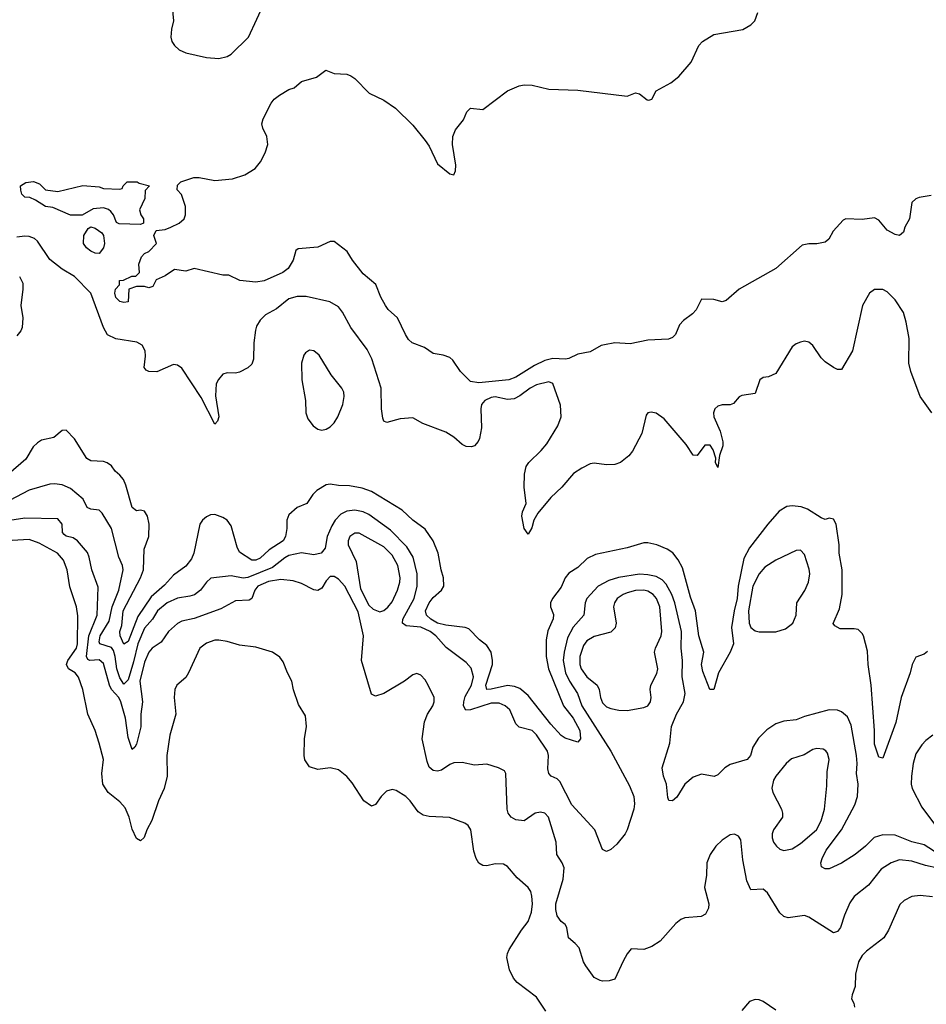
# Model space of a CAD drawing. Header units: inches. Extents: x 1603819 to 1745079, y 385938 to 533966.
# Tile 229 of 256: x 1690904 to 1695300, y 421784 to 426555. Entities that reach past the tile are written whole.
import ezdxf

# ---------------------------------------------------------------- set-up
doc = ezdxf.new("R2010")
doc.units = ezdxf.units.IN
doc.header["$MEASUREMENT"] = 0
doc.layers.add('B6492', color=7, linetype='Continuous')

msp = doc.modelspace()

# ---------------------------------------------------------------- linework, layer by layer
at = {"layer": 'B6492', "color": 5}
for points, elevation in [([(1691639.5, 426670), (1691650.3, 426550.3), (1691640.2, 426510), (1691637.8, 426470), (1691642.6, 426450), (1691654.9, 426430), (1691678, 426410), (1691710, 426395), (1691810, 426372.2), (1691870, 426368), (1691910, 426376.3), (1691930, 426387.7), (1692013.3, 426470), (1692095.4, 426644.6)], 280), ([(1695323.6, 425703.6), (1695266.1, 425693.9), (1695250, 425687.6), (1695230.4, 425670), (1695219.5, 425590), (1695196, 425550), (1695190, 425526), (1695170, 425508.7), (1695150, 425514), (1695110, 425534.5), (1695070, 425584.5), (1695050, 425594.7), (1694990, 425586.4), (1694910.3, 425589.7), (1694896.5, 425583.5), (1694848.2, 425530), (1694828.2, 425491.8), (1694810, 425477.2), (1694770, 425469.4), (1694730, 425469.4), (1694698, 425462), (1694570.7, 425350), (1694393, 425250), (1694330, 425195.1), (1694310, 425187.6), (1694270, 425199.6), (1694210, 425201.2), (1694184.6, 425150), (1694167.4, 425130), (1694122.5, 425097.5), (1694103.7, 425076.3), (1694083.8, 425030), (1694070, 425014.5), (1694050, 425007.8), (1693950, 425001.5), (1693863.9, 424983.9), (1693790.6, 424989.4), (1693739.8, 424980.2), (1693724, 424976), (1693670, 424946), (1693610, 424934), (1693567.3, 424912.7), (1693550.4, 424909.6), (1693490, 424914), (1693450, 424904), (1693400.1, 424879.9), (1693310, 424822.2), (1693276, 424810), (1693130, 424795.3), (1693090, 424801.6), (1693042, 424850), (1693004.7, 424904.7), (1692990, 424918), (1692958, 424930), (1692910, 424937), (1692867.1, 424967.1), (1692807, 424990), (1692790, 425005.1), (1692774.3, 425030), (1692737, 425110), (1692691.1, 425151.1), (1692678.4, 425170), (1692656.2, 425210), (1692631.5, 425271.5), (1692570, 425324.4), (1692517.4, 425390), (1692492.3, 425432.3), (1692430, 425480.9), (1692410, 425480.9), (1692350, 425453.3), (1692254.6, 425445.4), (1692243.8, 425436.2), (1692230.4, 425390), (1692206, 425350), (1692180.7, 425330), (1692090, 425289.6), (1692050, 425283.5), (1691972.1, 425292.1), (1691918, 425318), (1691890, 425317.2), (1691750, 425349), (1691710, 425337.2), (1691655.3, 425344.7), (1691610, 425314), (1691566, 425294), (1691550, 425262), (1691530, 425255.3), (1691510, 425262), (1691470, 425262), (1691434, 425250), (1691430, 425188), (1691410, 425184), (1691390, 425189.3), (1691370, 425209), (1691366, 425230), (1691369.2, 425250), (1691388, 425270), (1691388.9, 425291.1), (1691407.3, 425292.7), (1691448.4, 425311.6), (1691467.3, 425312.7), (1691486, 425330), (1691482, 425370), (1691494.6, 425405.4), (1691510, 425422), (1691530, 425432), (1691568, 425470), (1691555.3, 425510), (1691565.6, 425534.4), (1691610, 425538.8), (1691638, 425550), (1691678, 425570), (1691702, 425590), (1691708.7, 425610), (1691708.7, 425650), (1691688.9, 425708.9), (1691668, 425730), (1691670, 425754), (1691686, 425770), (1691749.5, 425790.5), (1691774, 425790), (1691850, 425775.5), (1691936.2, 425783.8), (1691996.3, 425803.7), (1692045.7, 425834.3), (1692072.8, 425867.2), (1692094.5, 425910), (1692107, 425950), (1692102, 425990), (1692082.9, 426030), (1692078.4, 426050), (1692085.4, 426074.6), (1692124, 426150), (1692139, 426170), (1692164, 426190), (1692210, 426217.3), (1692235.1, 426224.9), (1692270, 426256), (1692343.2, 426276.8), (1692389.4, 426310.6), (1692430, 426294.8), (1692490, 426290.6), (1692510, 426284), (1692530, 426270.6), (1692598.8, 426198.8), (1692670, 426165.5), (1692725.8, 426125.8), (1692810, 426044.4), (1692870.3, 425970), (1692890, 425942), (1692930, 425857.1), (1692990, 425808), (1693010, 425802.8), (1693017.7, 425822.3), (1693018.9, 425850), (1693003.5, 425950), (1693004.7, 425990), (1693018.2, 426021.8), (1693055.6, 426070), (1693072, 426108), (1693090, 426126), (1693150, 426120.5), (1693270, 426210.3), (1693325.9, 426234.1), (1693350, 426239.7), (1693390, 426238.5), (1693470, 426219.3), (1693610, 426214.4), (1693850, 426184.7), (1693890, 426201), (1693910, 426195.5), (1693946.9, 426166.9), (1693954.5, 426165.5), (1693970, 426170.8), (1693990, 426210.4), (1694060.9, 426250), (1694099.8, 426280.2), (1694160.9, 426350), (1694198, 426430), (1694216, 426450), (1694270, 426483.8), (1694410, 426507.4), (1694449.4, 426530), (1694469.3, 426550), (1694484, 426590)], 260), ([(1695327.8, 424650), (1695270, 424729.5), (1695225, 424850), (1695216.5, 424890), (1695216.6, 425010), (1695203.1, 425090), (1695190, 425136.1), (1695150, 425197.6), (1695110, 425236.4), (1695090, 425248.4), (1695050, 425248.2), (1695025.3, 425230), (1694990.3, 425170), (1694943.1, 424950), (1694890, 424859.3), (1694870, 424860.7), (1694850, 424869.6), (1694810, 424897.6), (1694790, 424916.2), (1694750, 424976.2), (1694730, 424992), (1694710, 424997), (1694690, 424992), (1694670, 424984.5), (1694650, 424969.3), (1694570, 424841.2), (1694535.5, 424824.5), (1694510, 424822), (1694494, 424810), (1694470, 424744.5), (1694406.6, 424733.4), (1694393, 424727), (1694365.5, 424694.5), (1694350, 424689.6), (1694310, 424689.4), (1694290, 424682.7), (1694274.8, 424670), (1694268.5, 424650), (1694270.4, 424630), (1694300.8, 424560.8), (1694314.5, 424510), (1694314.2, 424490), (1694296.9, 424443.1), (1694290, 424385.1), (1694278.4, 424410), (1694279.5, 424430), (1694267.1, 424470), (1694252.6, 424492.6), (1694226.8, 424493.2), (1694190, 424442.9), (1694170, 424444.5), (1694135.9, 424495.9), (1694030, 424621.7), (1693990, 424648.2), (1693966.6, 424653.4), (1693950.5, 424649.5), (1693942, 424638), (1693921.8, 424550), (1693876.1, 424463.9), (1693858.6, 424441.4), (1693818, 424410), (1693790, 424399.2), (1693750, 424398.7), (1693690, 424406.6), (1693670, 424402.8), (1693630, 424382.6), (1693590, 424355.4), (1693533.6, 424290), (1693480.4, 424239.6), (1693416.7, 424163.3), (1693397.4, 424130), (1693387.9, 424092.1), (1693370, 424062), (1693350, 424089), (1693338.9, 424150), (1693343, 424170), (1693360.9, 424210), (1693349.7, 424290), (1693352.8, 424352.8), (1693360.4, 424390), (1693373.3, 424410), (1693432.8, 424467.2), (1693459.8, 424500.2), (1693513.6, 424586.4), (1693529.6, 424630), (1693526.5, 424686.5), (1693490, 424792.8), (1693470, 424800.6), (1693410, 424785.9), (1693379, 424770), (1693330, 424731.9), (1693302.2, 424717.8), (1693270, 424715.3), (1693210, 424726.9), (1693190, 424725), (1693159.7, 424710), (1693144.4, 424690), (1693140.5, 424670), (1693142.9, 424577.1), (1693133.7, 424526.3), (1693128.2, 424511.8), (1693110.4, 424490), (1693094.7, 424485.3), (1693070, 424486.6), (1693050, 424496.9), (1693010, 424532.8), (1692970, 424556.8), (1692858.4, 424598.4), (1692810, 424625.1), (1692750, 424621.7), (1692683.9, 424603.9), (1692670, 424609.3), (1692665, 424625), (1692658.5, 424670), (1692656.3, 424770), (1692612.4, 424912.4), (1692590, 424956.4), (1692510, 425064), (1692470, 425138), (1692450, 425163), (1692408.6, 425188.6), (1692293.2, 425213.2), (1692250, 425214.5), (1692210, 425202), (1692150, 425154.5), (1692095.8, 425124.2), (1692070, 425098.5), (1692053, 425070), (1692047.5, 425050), (1692040.1, 424990), (1692038.3, 424910), (1692030, 424885.4), (1692010, 424867.6), (1691970, 424846.9), (1691950, 424841.7), (1691910, 424843.5), (1691890, 424836.9), (1691867.8, 424812.2), (1691856.9, 424790), (1691853.1, 424733.1), (1691870.1, 424629.9), (1691863, 424610), (1691850, 424595.1), (1691784.6, 424724.6), (1691690, 424867), (1691670, 424880.3), (1691650, 424883.5), (1691570, 424848.7), (1691530, 424849.7), (1691517.1, 424857.1), (1691508.5, 424870), (1691514.9, 424925.1), (1691513.2, 424950), (1691498.5, 424978.5), (1691471.9, 424991.9), (1691370, 425008.2), (1691330, 425028.4), (1691310, 425063.5), (1691249.3, 425229.3), (1691170, 425311.4), (1691110, 425345.6), (1691050, 425393.7), (1690990, 425481.2), (1690975.4, 425495.4), (1690950, 425504.9), (1690930, 425505.8), (1690890, 425500.9)], 280), ([(1690903.5, 425310), (1690918.9, 425278.9), (1690919.6, 425250), (1690909.5, 425170), (1690919.2, 425110), (1690915.7, 425064.3), (1690910, 425048), (1690890, 425023.8)], 280), ([(1695306.7, 423493.3), (1695290, 423480.7), (1695250, 423465.6), (1695231.4, 423430), (1695222, 423390), (1695178.5, 423270), (1695152.8, 423150), (1695090, 422977.2), (1695070, 422980.9), (1695050, 423044), (1695049.3, 423110.7), (1695033.8, 423330), (1695018.4, 423430), (1695014.6, 423494.6), (1694995.1, 423570), (1694990, 423581.2), (1694970, 423599.3), (1694950, 423603.7), (1694883.1, 423603.1), (1694857.2, 423617.2), (1694849.6, 423629.6), (1694879.2, 423700.8), (1694892.8, 423770), (1694891.9, 423890), (1694877.7, 423970), (1694878, 424010), (1694862.9, 424110), (1694850, 424134), (1694830, 424139.3), (1694810, 424133.2), (1694790, 424141.3), (1694723.6, 424183.6), (1694694.3, 424194.3), (1694650, 424198.8), (1694624, 424196), (1694586.8, 424173.2), (1694531.4, 424110), (1694443.7, 423996.3), (1694415.9, 423944.1), (1694387.7, 423810), (1694383.2, 423750), (1694368.3, 423690), (1694355.9, 423610), (1694365.5, 423530), (1694350, 423489.4), (1694293.4, 423390), (1694270, 423309.6), (1694250, 423309.4), (1694217.1, 423397.1), (1694211.1, 423430), (1694221.4, 423490), (1694197.1, 423570), (1694180.5, 423690), (1694156.4, 423756.4), (1694118.1, 423898.1), (1694097.2, 423937.2), (1694070.8, 423970.8), (1694044.2, 423990), (1693994.5, 424010), (1693950, 424020.3), (1693930, 424020.3), (1693850, 423995.8), (1693696.7, 423963.3), (1693656.1, 423943.9), (1693610, 423900.7), (1693567.5, 423872.5), (1693550.1, 423849.9), (1693530, 423805.1), (1693488.1, 423750), (1693478.6, 423730), (1693478.6, 423710), (1693493.4, 423673.4), (1693491.8, 423651.8), (1693465.7, 423594.3), (1693456.4, 423550), (1693456.9, 423470), (1693468.6, 423410), (1693541.5, 423230), (1693588, 423170), (1693620.1, 423110), (1693623.7, 423070), (1693610, 423053.3), (1693550, 423073.3), (1693530, 423086.7), (1693480.6, 423140.6), (1693370, 423279.9), (1693330, 423313.5), (1693304.1, 423324.1), (1693270, 423329.4), (1693190, 423310.9), (1693169, 423310), (1693164.8, 423330), (1693196.2, 423430), (1693197.6, 423450), (1693189.9, 423489.9), (1693170, 423521.8), (1693134.7, 423550), (1693082.8, 423602.8), (1693063.7, 423610), (1692970, 423621.3), (1692931, 423631), (1692897.3, 423650), (1692877.7, 423670), (1692872.8, 423690), (1692890, 423728.8), (1692910, 423754.8), (1692949, 423790), (1692961.5, 423810), (1692959.4, 423850), (1692947.5, 423890), (1692933.3, 423970), (1692909.9, 424029.9), (1692870, 424086.2), (1692810, 424129.8), (1692758.7, 424178.7), (1692610, 424268.7), (1692565.6, 424285.6), (1692503, 424297), (1692450, 424297.2), (1692410, 424305.1), (1692390, 424301.3), (1692345.8, 424274.2), (1692325.7, 424254.3), (1692297.1, 424210), (1692249.3, 424190.7), (1692210, 424156.2), (1692200.3, 424130), (1692200.2, 424090), (1692192.9, 424050), (1692181.6, 424030), (1692114.4, 423985.6), (1692070, 423946.5), (1692050, 423935.4), (1692030, 423935.6), (1691970, 423975.4), (1691958.8, 423998.8), (1691930, 424102), (1691910, 424130.7), (1691890, 424143.5), (1691850, 424156.8), (1691830, 424155.6), (1691810, 424146), (1691790.3, 424130), (1691777.8, 424110), (1691749.3, 423970.7), (1691737.8, 423942.2), (1691710, 423907.4), (1691650, 423864.1), (1691605.9, 423814.1), (1691542.3, 423757.7), (1691476.9, 423663.1), (1691430, 423542.4), (1691410, 423528.5), (1691391.1, 423570), (1691390.5, 423590), (1691399.9, 423620.1), (1691405.9, 423690), (1691490, 423851.1), (1691505.4, 423890), (1691507.7, 423990), (1691529.8, 424050), (1691531.5, 424110), (1691524, 424150), (1691510, 424173.3), (1691490, 424178.3), (1691470, 424174.7), (1691450, 424191.8), (1691418.8, 424298.8), (1691406.9, 424326.9), (1691390, 424348.6), (1691367.6, 424367.6), (1691350, 424392.6), (1691328.2, 424408.2), (1691310, 424414.6), (1691250, 424417), (1691230, 424428.1), (1691170, 424524.5), (1691130, 424566.6), (1691110, 424564.5), (1691070, 424529.8), (1691010, 424517.3), (1690990, 424505), (1690970, 424485), (1690933.7, 424426.3), (1690850, 424353.5)], 320), ([(1695363.1, 422510), (1695290, 422556.4), (1695230, 422571.8), (1695150, 422602.9), (1695090, 422604.9), (1695048.1, 422591.9), (1695006, 422550), (1694955.8, 422510), (1694890, 422468.4), (1694830, 422440.9), (1694810, 422439.7), (1694792.3, 422450), (1694789.7, 422469.7), (1694794.8, 422490), (1694814.6, 422530), (1694889.4, 422630), (1694954.5, 422750), (1694967.1, 422790), (1694969.9, 422849.9), (1694961.7, 422901.7), (1694965.5, 422950), (1694962.1, 422990), (1694936, 423136), (1694917.6, 423177.6), (1694890, 423201), (1694870, 423208.5), (1694830, 423211.2), (1694710, 423178.7), (1694670, 423162), (1694610, 423155.8), (1694570, 423142.7), (1694526.4, 423113.6), (1694486.9, 423073.1), (1694459.3, 423030), (1694447.3, 422990), (1694431, 422970), (1694350, 422946.6), (1694324, 422930), (1694290, 422896), (1694272.3, 422887.7), (1694210, 422898.3), (1694170, 422884), (1694128.9, 422850), (1694090, 422788.2), (1694070, 422769.6), (1694052.1, 422772.1), (1694046.5, 422786.5), (1694040.3, 422850), (1694025.6, 422890), (1694020.3, 422930), (1694057.3, 423050), (1694065.2, 423130), (1694089.9, 423190), (1694122.3, 423250), (1694130.6, 423290), (1694117.4, 423370), (1694119, 423450), (1694112.5, 423510), (1694113.3, 423590), (1694081.2, 423730), (1694067.2, 423770), (1694039.5, 423819.5), (1694020, 423840), (1693990, 423856.6), (1693950, 423865.5), (1693910, 423868.1), (1693807.2, 423852.8), (1693761.8, 423838.2), (1693710, 423809.8), (1693654.5, 423750), (1693646.5, 423730), (1693639.2, 423670), (1693588.3, 423611.7), (1693560.2, 423559.8), (1693544.4, 423490), (1693540.1, 423450), (1693551.7, 423390), (1693570.1, 423350.1), (1693609, 423290), (1693630.1, 423230), (1693771.1, 423010), (1693861.8, 422841.8), (1693881.5, 422790), (1693884.9, 422755.1), (1693881.7, 422730), (1693850, 422628.7), (1693840.7, 422610), (1693800, 422560), (1693770, 422533.3), (1693750, 422524.2), (1693730, 422533.2), (1693693, 422630), (1693581.8, 422750), (1693523.3, 422863.3), (1693510, 422876.8), (1693482, 422890), (1693470, 422902), (1693465.6, 422925.6), (1693468.6, 422990), (1693463.4, 423010), (1693410, 423088.8), (1693390, 423109.8), (1693326, 423126), (1693310, 423143.6), (1693280.2, 423210), (1693258.9, 423230), (1693230, 423243.4), (1693190, 423243), (1693090, 423211.2), (1693068.4, 423208.4), (1693057, 423230), (1693057.7, 423250), (1693064.9, 423275.1), (1693094.5, 423330), (1693104.5, 423370), (1693093, 423413), (1693070, 423439.5), (1692972.1, 423512.1), (1692922, 423570), (1692894.5, 423590), (1692850, 423611.3), (1692778.5, 423618.5), (1692760.3, 423630), (1692762.2, 423650), (1692816.7, 423750), (1692832.4, 423810), (1692832.2, 423870), (1692812.9, 423950), (1692780.9, 424000.9), (1692701.8, 424081.8), (1692597.5, 424157.5), (1692570, 424171), (1692530, 424177.7), (1692490, 424173), (1692461.8, 424158.2), (1692433.9, 424130), (1692417.7, 424102.3), (1692395.7, 424050), (1692386, 423994), (1692366, 423970), (1692330, 423961.2), (1692271.3, 423971.3), (1692210, 423958.4), (1692190, 423948.1), (1692130, 423900.6), (1692010, 423852.7), (1691988.6, 423848.6), (1691930, 423859.9), (1691831, 423849), (1691810, 423829.8), (1691780.5, 423790), (1691751.7, 423768.3), (1691730, 423760.8), (1691670, 423751.7), (1691619, 423730), (1691571.9, 423690), (1691548.3, 423650), (1691510, 423605.9), (1691477, 423530), (1691457, 423443), (1691430, 423356.8), (1691410, 423334.4), (1691390, 423366.4), (1691375.8, 423410), (1691367.7, 423470), (1691358.9, 423498.9), (1691350, 423512.2), (1691292.9, 423530), (1691290, 423540.9), (1691295, 423570), (1691338.8, 423641.2), (1691352.1, 423710), (1691385.2, 423790), (1691406.2, 423890), (1691402.5, 423910), (1691385.2, 423950), (1691348.8, 424088.8), (1691304, 424164), (1691290, 424178.3), (1691250, 424183.5), (1691230.8, 424190.8), (1691212, 424232), (1691150, 424283.7), (1691110, 424301), (1691073.8, 424306.2), (1691050, 424305), (1690950, 424275.2), (1690854.3, 424225.7)], 340), ([(1695415.8, 422430), (1695296.1, 422456.1), (1695230, 422478.1), (1695170, 422483.2), (1695130.4, 422470), (1695081.2, 422438.8), (1695019.7, 422360.3), (1694950, 422305.6), (1694930, 422276), (1694904, 422216), (1694884.8, 422155.2), (1694870, 422136), (1694850, 422129.4), (1694730, 422205.6), (1694710, 422214), (1694630, 422202), (1694610, 422209.5), (1694590, 422226.6), (1694530, 422323.7), (1694510, 422342), (1694450, 422339), (1694430, 422382), (1694410, 422484), (1694400.5, 422580.5), (1694390, 422598.2), (1694370, 422608.4), (1694350, 422604.7), (1694310, 422578.6), (1694279.3, 422550), (1694252.6, 422510), (1694235.6, 422470), (1694235.3, 422410), (1694224.4, 422350), (1694246.4, 422270), (1694244.9, 422250), (1694230, 422220.9), (1694209.5, 422209.5), (1694130, 422202), (1694110, 422194.5), (1694085.1, 422174.9), (1694010.4, 422090), (1693970, 422064.2), (1693930, 422049.4), (1693870, 422052.3), (1693850, 422029), (1693830, 421993.2), (1693790, 421905.2), (1693763, 421897), (1693730, 421895.1), (1693718.9, 421898.9), (1693690, 421913.2), (1693650, 421969.4), (1693638.7, 421990), (1693616.8, 422056.8), (1693598.5, 422078.5), (1693565.6, 422105.6), (1693556.6, 422156.6), (1693549.4, 422170), (1693530, 422185.1), (1693510, 422212.3), (1693503.4, 422243.4), (1693504.7, 422270), (1693539.4, 422390), (1693544.7, 422444.7), (1693535.1, 422470), (1693508.9, 422508.9), (1693505.5, 422570), (1693467.7, 422690), (1693450.4, 422710.4), (1693430, 422715.2), (1693404.2, 422710), (1693350, 422672.8), (1693310, 422677.4), (1693287.1, 422690), (1693273.6, 422710), (1693267.8, 422730), (1693262.4, 422902.4), (1693254.9, 422914.9), (1693226, 422930), (1693170, 422947.1), (1693110, 422942.2), (1693050, 422955.3), (1693010, 422953.3), (1692990, 422945.4), (1692950, 422918.9), (1692930, 422913.7), (1692910, 422917.4), (1692890, 422933), (1692879.9, 422959.9), (1692856.1, 423070), (1692867.2, 423152.8), (1692881.4, 423190), (1692907.1, 423230), (1692914.7, 423250), (1692913.7, 423270), (1692885.6, 423330), (1692870, 423356.9), (1692850, 423378.7), (1692830, 423387.3), (1692810, 423380.7), (1692770.2, 423349.8), (1692670, 423289.8), (1692630, 423276.9), (1692610, 423286.6), (1692562, 423450), (1692571, 423570), (1692546.1, 423686.1), (1692481.2, 423810), (1692450, 423844.5), (1692430, 423856.8), (1692410, 423857.2), (1692390, 423836.3), (1692370, 423800.5), (1692350, 423789.7), (1692330, 423792.7), (1692270, 423823.2), (1692230, 423836.1), (1692170, 423842.4), (1692110, 423832.6), (1692059.8, 423810), (1692044.1, 423790), (1692030.1, 423749.9), (1692017.5, 423742.5), (1691950, 423738.3), (1691879.1, 423700.9), (1691750, 423653.8), (1691690, 423640.8), (1691670, 423629.8), (1691626.3, 423590), (1691590, 423539.2), (1691546.6, 423510), (1691530, 423489.8), (1691510, 423441.5), (1691487.7, 423350), (1691500.4, 423250), (1691491, 423190), (1691491.7, 423128.3), (1691470, 423044), (1691463, 423030), (1691450, 423018.4), (1691430, 423076.2), (1691417.7, 423170), (1691395.5, 423250), (1691385.6, 423270), (1691350.3, 423310), (1691339.2, 423330), (1691310, 423435.5), (1691290, 423452.5), (1691244.4, 423450), (1691235.3, 423455.3), (1691228.6, 423468.6), (1691239.6, 423570), (1691280.1, 423670), (1691285.5, 423805.5), (1691254.8, 423890), (1691242, 423950), (1691232.5, 423972.5), (1691185.3, 424030), (1691163.7, 424043.7), (1691130, 424052.5), (1691120.6, 424060.6), (1691112.5, 424070), (1691109.7, 424110), (1691090, 424136.9), (1690930, 424138.8), (1690835.6, 424124.4)], 360), ([(1693456.2, 421750), (1693410, 421818.4), (1693316.2, 421890), (1693298.4, 421910), (1693279.5, 421950), (1693267, 422010), (1693269.6, 422030), (1693277.6, 422050), (1693337.3, 422142.7), (1693370, 422184.4), (1693385.8, 422230), (1693390.7, 422270), (1693387.9, 422307.9), (1693382.2, 422330), (1693369.8, 422349.8), (1693316.1, 422396.1), (1693270, 422452), (1693250, 422462.9), (1693210, 422464.7), (1693170, 422454.7), (1693150, 422456.9), (1693130, 422467.3), (1693117.4, 422490), (1693105.9, 422525.9), (1693092.5, 422630), (1693078.3, 422650), (1693062.2, 422662.2), (1692989.1, 422689.1), (1692890, 422694), (1692860.2, 422700.2), (1692837.1, 422717.1), (1692798.5, 422770), (1692776.9, 422790), (1692730, 422820.4), (1692710, 422825.4), (1692683.5, 422816.5), (1692657, 422790), (1692630, 422752), (1692610, 422744.5), (1692573.6, 422770), (1692516.6, 422856.6), (1692490, 422887), (1692450, 422919.5), (1692410, 422929.6), (1692350, 422921.3), (1692310, 422934), (1692287.7, 422967.7), (1692284.4, 422990), (1692285.1, 423070), (1692295.4, 423130), (1692290, 423182), (1692256.6, 423236.6), (1692231.7, 423308.3), (1692224.7, 423350), (1692202.4, 423390), (1692182.6, 423442.6), (1692165.7, 423465.7), (1692129.8, 423489.8), (1692050, 423514.8), (1691970, 423523.7), (1691910, 423542.2), (1691870, 423549), (1691850, 423548), (1691810, 423533.6), (1691778.5, 423510), (1691723.6, 423390), (1691710, 423368.2), (1691667, 423330), (1691657.4, 423310), (1691652.6, 423270), (1691660.7, 423190), (1691631.8, 423088.2), (1691618.2, 422990), (1691618.7, 422890), (1691605.7, 422830), (1691578, 422770), (1691545.4, 422674.6), (1691520.3, 422630), (1691507.2, 422592.8), (1691490, 422576.2), (1691470, 422587.8), (1691450, 422632.7), (1691435.2, 422690), (1691415.1, 422735.1), (1691390, 422765.3), (1691333.3, 422810), (1691307.3, 422850), (1691302.7, 422902.7), (1691311, 422970), (1691289.7, 423050), (1691269.8, 423109.8), (1691235.1, 423190), (1691209.8, 423310), (1691189.2, 423369.2), (1691172.8, 423390), (1691141.3, 423410), (1691130.9, 423430), (1691137.4, 423450), (1691179.9, 423510), (1691183.9, 423530), (1691186.6, 423666.6), (1691179.9, 423710), (1691146.9, 423806.9), (1691135.3, 423890), (1691116.8, 423936.8), (1691088.2, 423970), (1690998.3, 424018.3), (1690950, 424036.7), (1690812.6, 424027.4)], 380), ([(1695332.1, 423087.9), (1695297.8, 423062.2), (1695278.6, 423041.4), (1695250, 422996.9), (1695236.6, 422950), (1695229.4, 422890), (1695227.8, 422850), (1695232, 422830), (1695279.3, 422739.3), (1695370, 422618)], 340), ([(1695330, 422304), (1695270, 422311.6), (1695230, 422305.6), (1695192.6, 422287.4), (1695172.6, 422267.4), (1695117.3, 422142.7), (1695094.5, 422105.5), (1695010, 422041.5), (1694990, 422020.4), (1694972, 421990), (1694957.5, 421930), (1694956.1, 421870), (1694940.4, 421830), (1694938.4, 421810), (1694948.4, 421790), (1694951.8, 421770)], 380), ([(1694570, 421755.1), (1694510, 421797.6), (1694490, 421805.6), (1694470, 421807.3), (1694442.3, 421797.7), (1694405.7, 421754.3)], 380)]:
    msp.add_lwpolyline(points, dxfattribs=dict(at, elevation=elevation))
for points, elevation in [([(1691090, 425722.8), (1691210, 425751), (1691290, 425744.7), (1691310, 425738), (1691390, 425734), (1691402, 425738), (1691406, 425750), (1691426, 425770), (1691474, 425770), (1691483.6, 425763.6), (1691534, 425750), (1691512.7, 425727.3), (1691511.6, 425688.4), (1691485.4, 425634.6), (1691491, 425610), (1691504.7, 425590), (1691504.7, 425570), (1691490, 425562.7), (1691386, 425566), (1691373.2, 425573.2), (1691359.3, 425610), (1691345.8, 425625.8), (1691334.9, 425634.9), (1691310, 425643.7), (1691261.4, 425638.6), (1691207.3, 425607.3), (1691150, 425608), (1691065.6, 425645.6), (1691028.7, 425650), (1690981.2, 425681.2), (1690952.9, 425692.9), (1690930, 425695.3), (1690915.3, 425710), (1690909.1, 425729.1), (1690909, 425750), (1690933.6, 425766.4), (1690970.6, 425770.6), (1690999.8, 425759.8), (1691030, 425731)], 260), ([(1691290, 425422), (1691270, 425424), (1691250, 425434), (1691228.7, 425450), (1691214, 425470), (1691215.3, 425510), (1691236.4, 425543.6), (1691248.7, 425551.3), (1691270, 425544.7), (1691302.8, 425522.8), (1691311.3, 425510), (1691316, 425470), (1691310.7, 425449.3)], 260), ([(1692310, 424953.7), (1692290, 424940.9), (1692282.2, 424930), (1692270.1, 424890), (1692272, 424810), (1692290.1, 424710.1), (1692292.1, 424650), (1692300.9, 424620.9), (1692327.2, 424587.2), (1692350, 424571.1), (1692370, 424566), (1692390, 424570.2), (1692410, 424581.8), (1692430, 424602.2), (1692447, 424630), (1692471.5, 424690), (1692477.8, 424730), (1692475.4, 424750), (1692465.9, 424770), (1692414.6, 424834.6), (1692356.7, 424930), (1692330, 424951.2)], 320), ([(1692550, 424067.7), (1692530, 424067.7), (1692505.6, 424050), (1692496.3, 424030), (1692496.6, 424010), (1692535.5, 423930), (1692556.6, 423796.6), (1692597.8, 423717.8), (1692618.2, 423698.2), (1692650, 423686.3), (1692670, 423692.3), (1692690, 423708.4), (1692710, 423734.4), (1692736.4, 423790), (1692748.3, 423830), (1692748.9, 423850), (1692738.3, 423910), (1692710, 423960.5), (1692670, 423999.9)], 360), ([(1694690, 423984.2), (1694670, 423982.6), (1694570, 423935.8), (1694517.8, 423902.2), (1694489.4, 423870.6), (1694459.7, 423810), (1694439, 423690), (1694442.2, 423630), (1694449.5, 423610), (1694470, 423594.2), (1694490, 423588.8), (1694570, 423589.3), (1694617.2, 423602.8), (1694652.8, 423630), (1694669.7, 423670), (1694672, 423730), (1694711.1, 423788.9), (1694729, 423830), (1694735.7, 423870), (1694732.7, 423892.7), (1694710, 423963.7)], 340), ([(1693930, 423790.3), (1693890, 423788.5), (1693850, 423778.2), (1693830.1, 423769.9), (1693802, 423750), (1693788.6, 423730), (1693783.9, 423710), (1693795.9, 423630), (1693791.3, 423608.7), (1693770, 423587.4), (1693690, 423566), (1693654.4, 423545.6), (1693637.7, 423522.3), (1693620.9, 423470), (1693620.3, 423430), (1693627.1, 423410), (1693654.7, 423370), (1693704, 423330), (1693713.6, 423310), (1693720.4, 423270), (1693730, 423245.4), (1693750, 423225.6), (1693770, 423217.2), (1693810, 423208.6), (1693850, 423208.3), (1693930, 423222.3), (1693950, 423230.5), (1693963, 423250), (1693967.1, 423270), (1693962.2, 423310), (1693964.4, 423330), (1693993.8, 423386.2), (1693999.1, 423410), (1693983, 423490), (1693986.9, 423510), (1694014, 423570), (1694017.5, 423590), (1694008, 423710), (1693992.8, 423750), (1693976.4, 423770), (1693950, 423785.8)], 360), ([(1694770, 423023.8), (1694750, 423017.8), (1694707.4, 422992.6), (1694646.5, 422973.5), (1694620.7, 422950), (1694570.2, 422890), (1694559.3, 422870), (1694551.4, 422831.4), (1694556.1, 422810), (1694597.6, 422730), (1694603.7, 422710), (1694602.4, 422690), (1694559.7, 422630), (1694553.4, 422610), (1694553.2, 422590), (1694559.1, 422570), (1694573.4, 422550), (1694590, 422535.6), (1694610, 422529.1), (1694650, 422536.5), (1694690, 422562.8), (1694767.4, 422630), (1694790, 422672.4), (1694806.8, 422730), (1694818, 422842), (1694819.3, 422910), (1694829.8, 422970), (1694820.9, 423000.9), (1694812.7, 423012.7), (1694799.8, 423019.8)], 360)]:
    msp.add_lwpolyline(points, close=True, dxfattribs=dict(at, elevation=elevation))

doc.saveas('drawing.dxf')
